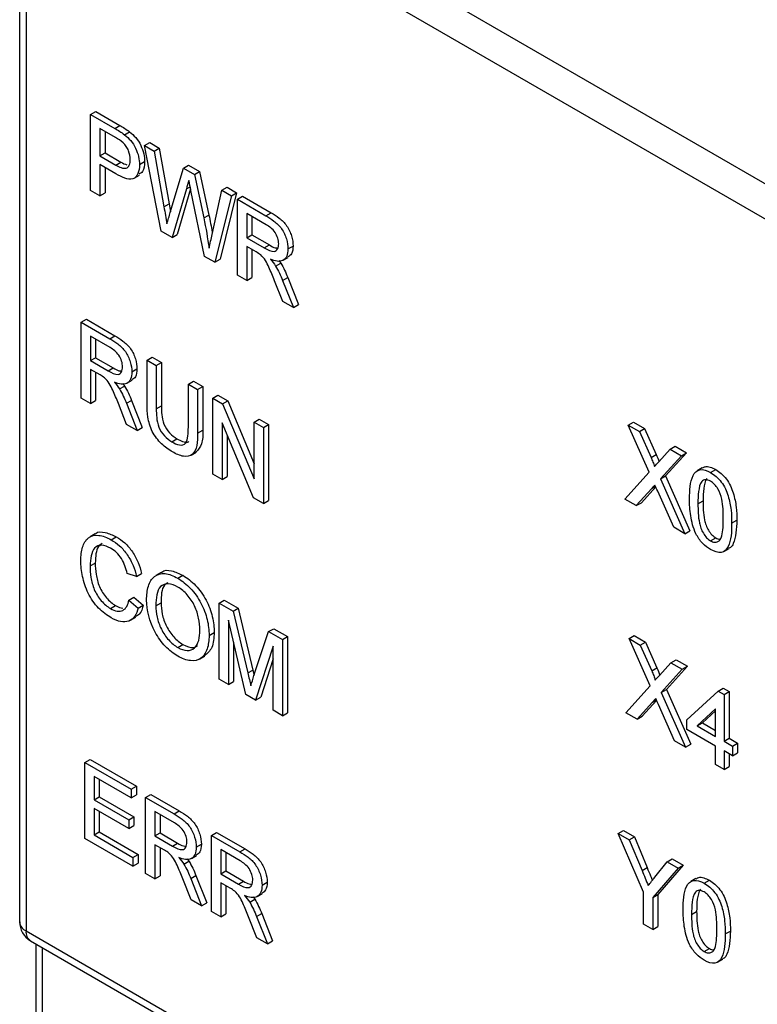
# Model space of a CAD drawing. Header units: millimetres. Extents: x 1931 to 2429, y 62 to 413.
# Tile 21 of 26: x 2325 to 2335, y 261 to 275. Entities that reach past the tile are written whole.
import ezdxf

# ---------------------------------------------------------------- set-up
doc = ezdxf.new("R2010")
doc.units = ezdxf.units.MM
doc.header["$LTSCALE"] = 2

msp = doc.modelspace()

# ---------------------------------------------------------------- linework, layer by layer
at = {"color": 7, "linetype": 'Continuous', "lineweight": 25}
for p, q in [((2324.898, 278.397), (2352.642, 262.38)), ((2324.601, 278.154), (2324.601, 262.447)), ((2352.433, 262.015), (2324.689, 278.031)), ((2324.689, 278.031), (2324.689, 262.324)), ((2325.58, 273.585), (2325.651, 273.626)), ((2325.58, 272.536), (2325.58, 273.585)), ((2325.58, 273.585), (2325.914, 273.392)), ((2325.651, 273.626), (2325.984, 273.433)), ((2325.914, 273.392), (2325.984, 273.433)), ((2325.925, 273.265), (2325.708, 273.39)), ((2325.708, 273.39), (2325.708, 273.014)), ((2325.779, 273.349), (2325.779, 273.054)), ((2326.048, 273.305), (2326.119, 273.346)), ((2326.325, 273.155), (2326.396, 273.196)), ((2326.554, 271.974), (2326.325, 273.155)), ((2326.325, 273.155), (2326.457, 273.078)), ((2326.396, 273.196), (2326.528, 273.119)), ((2326.457, 273.078), (2326.528, 273.119)), ((2326.528, 273.119), (2326.663, 272.352)), ((2325.708, 273.014), (2325.779, 273.054)), ((2325.708, 273.014), (2325.927, 272.887)), ((2325.779, 273.054), (2325.998, 272.928)), ((2326.457, 273.078), (2326.592, 272.311)), ((2325.93, 272.764), (2325.708, 272.893)), ((2325.708, 272.893), (2325.708, 272.462)), ((2325.779, 272.852), (2325.779, 272.503)), ((2325.927, 272.887), (2325.998, 272.928)), ((2326.255, 272.894), (2326.326, 272.934)), ((2326.86, 272.846), (2326.93, 272.887)), ((2326.93, 272.887), (2327.084, 272.798)), ((2326.183, 272.708), (2326.254, 272.749)), ((2326.68, 272.234), (2326.86, 272.846)), ((2326.86, 272.846), (2327.014, 272.757)), ((2327.014, 272.757), (2327.084, 272.798)), ((2327.014, 272.757), (2327.143, 272.157)), ((2327.084, 272.798), (2327.214, 272.198)), ((2327.392, 272.539), (2327.463, 272.58)), ((2327.463, 272.58), (2327.595, 272.503)), ((2325.708, 272.462), (2325.58, 272.536)), ((2325.708, 272.462), (2325.779, 272.503)), ((2326.902, 272.558), (2326.705, 271.887)), ((2326.961, 272.558), (2326.776, 271.928)), ((2327.154, 271.627), (2326.965, 272.538)), ((2327.258, 271.931), (2327.392, 272.539)), ((2327.524, 272.463), (2327.295, 271.546)), ((2327.595, 272.503), (2327.366, 271.587)), ((2327.392, 272.539), (2327.524, 272.463)), ((2327.524, 272.463), (2327.595, 272.503)), ((2327.606, 272.415), (2327.676, 272.456)), ((2327.676, 272.456), (2328.07, 272.229)), ((2326.592, 272.311), (2326.663, 272.352)), ((2326.663, 272.352), (2326.682, 272.241)), ((2327.606, 271.367), (2327.606, 272.415)), ((2327.606, 272.415), (2328, 272.188)), ((2327.143, 272.157), (2327.214, 272.198)), ((2328.004, 272.064), (2327.734, 272.221)), ((2327.734, 272.221), (2327.734, 271.885)), ((2327.804, 272.18), (2327.804, 271.925)), ((2328, 272.188), (2328.07, 272.229)), ((2326.705, 271.887), (2326.554, 271.974)), ((2326.705, 271.887), (2326.776, 271.928)), ((2327.734, 271.885), (2327.804, 271.925)), ((2327.804, 271.925), (2328.048, 271.785)), ((2327.734, 271.885), (2327.977, 271.744)), ((2327.865, 271.688), (2327.734, 271.764)), ((2327.734, 271.764), (2327.734, 271.293)), ((2327.977, 271.744), (2328.048, 271.785)), ((2328.304, 271.73), (2328.375, 271.77)), ((2327.295, 271.546), (2327.154, 271.627)), ((2327.804, 271.723), (2327.804, 271.334)), ((2327.295, 271.546), (2327.366, 271.587)), ((2328.134, 271.494), (2328.204, 271.535)), ((2328.18, 271.57), (2328.204, 271.535)), ((2328.237, 271.573), (2328.308, 271.613)), ((2327.734, 271.293), (2327.606, 271.367)), ((2327.734, 271.293), (2327.804, 271.334)), ((2328.232, 271.005), (2328.119, 271.292)), ((2328.229, 271.296), (2328.3, 271.337)), ((2328.229, 271.296), (2328.378, 270.921)), ((2328.3, 271.337), (2328.449, 270.962)), ((2328.378, 270.921), (2328.232, 271.005)), ((2328.378, 270.921), (2328.449, 270.962)), ((2325.451, 270.72), (2325.522, 270.761)), ((2325.451, 269.671), (2325.451, 270.72)), ((2325.451, 270.72), (2325.845, 270.492)), ((2325.522, 270.761), (2325.916, 270.533)), ((2325.85, 270.369), (2325.579, 270.525)), ((2325.579, 270.525), (2325.579, 270.189)), ((2325.65, 270.484), (2325.65, 270.23)), ((2325.845, 270.492), (2325.916, 270.533)), ((2325.579, 270.189), (2325.65, 270.23)), ((2325.579, 270.189), (2325.822, 270.048)), ((2325.65, 270.23), (2325.893, 270.089)), ((2326.359, 270.196), (2326.43, 270.236)), ((2326.359, 269.592), (2326.359, 270.196)), ((2326.359, 270.196), (2326.487, 270.122)), ((2326.43, 270.236), (2326.558, 270.163)), ((2326.487, 270.122), (2326.558, 270.163)), ((2326.558, 270.163), (2326.558, 269.566)), ((2325.71, 269.992), (2325.579, 270.068)), ((2325.579, 270.068), (2325.579, 269.597)), ((2325.65, 270.027), (2325.65, 269.638)), ((2325.822, 270.048), (2325.893, 270.089)), ((2326.149, 270.034), (2326.22, 270.075)), ((2326.487, 270.122), (2326.487, 269.525)), ((2326.026, 269.874), (2326.05, 269.839)), ((2326.082, 269.877), (2326.153, 269.918)), ((2326.929, 269.866), (2327, 269.907)), ((2326.929, 269.866), (2327.057, 269.792)), ((2326.929, 269.27), (2326.929, 269.866)), ((2327, 269.907), (2327.128, 269.833)), ((2325.979, 269.799), (2326.05, 269.839)), ((2327.057, 269.792), (2327.128, 269.833)), ((2327.057, 269.792), (2327.057, 269.189)), ((2327.128, 269.833), (2327.128, 269.23)), ((2325.579, 269.597), (2325.451, 269.671)), ((2325.579, 269.597), (2325.65, 269.638)), ((2326.077, 269.31), (2325.964, 269.597)), ((2326.075, 269.601), (2326.145, 269.641)), ((2326.075, 269.601), (2326.224, 269.225)), ((2326.145, 269.641), (2326.294, 269.266)), ((2327.267, 269.671), (2327.338, 269.712)), ((2327.267, 268.623), (2327.267, 269.671)), ((2327.267, 269.671), (2327.402, 269.593)), ((2327.338, 269.712), (2327.473, 269.634)), ((2327.402, 269.593), (2327.473, 269.634)), ((2327.402, 269.593), (2327.837, 268.56)), ((2327.473, 269.634), (2327.837, 268.768)), ((2326.487, 269.525), (2326.558, 269.566)), ((2327.83, 268.298), (2327.395, 269.331)), ((2327.395, 269.331), (2327.395, 268.549)), ((2327.837, 269.342), (2327.908, 269.383)), ((2327.837, 269.342), (2327.965, 269.268)), ((2327.837, 268.56), (2327.837, 269.342)), ((2327.908, 269.383), (2328.036, 269.309)), ((2333.001, 269.301), (2333.072, 269.342)), ((2333.072, 269.342), (2333.226, 269.253)), ((2326.224, 269.225), (2326.077, 269.31)), ((2326.224, 269.225), (2326.294, 269.266)), ((2327.057, 269.189), (2327.128, 269.23)), ((2327.965, 269.268), (2328.036, 269.309)), ((2327.965, 269.268), (2327.965, 268.22)), ((2328.036, 269.309), (2328.036, 268.26)), ((2333.29, 268.65), (2333.001, 269.301)), ((2333.001, 269.301), (2333.155, 269.212)), ((2333.155, 269.212), (2333.226, 269.253)), ((2333.155, 269.212), (2333.314, 268.855)), ((2333.226, 269.253), (2333.384, 268.896)), ((2326.7, 269.071), (2326.771, 269.112)), ((2327.466, 269.163), (2327.466, 268.59)), ((2326.968, 268.886), (2327.039, 268.927)), ((2333.42, 268.793), (2333.578, 268.968)), ((2333.805, 268.918), (2333.516, 268.599)), ((2333.578, 268.968), (2333.649, 269.008)), ((2333.578, 268.968), (2333.734, 268.877)), ((2333.649, 269.008), (2333.805, 268.918)), ((2333.734, 268.877), (2333.805, 268.918)), ((2333.314, 268.855), (2333.384, 268.896)), ((2333.734, 268.877), (2333.445, 268.558)), ((2332.954, 268.279), (2333.29, 268.65)), ((2334.022, 268.711), (2333.951, 268.67)), ((2334.136, 268.645), (2334.207, 268.686)), ((2327.395, 268.549), (2327.267, 268.623)), ((2327.395, 268.549), (2327.466, 268.59)), ((2333.445, 268.558), (2333.516, 268.599)), ((2333.445, 268.558), (2333.781, 267.802)), ((2333.516, 268.599), (2333.852, 267.843)), ((2333.326, 268.426), (2333.111, 268.189)), ((2333.379, 268.448), (2333.181, 268.23)), ((2333.627, 267.891), (2333.406, 268.389)), ((2327.965, 268.22), (2327.83, 268.298)), ((2327.965, 268.22), (2328.036, 268.26)), ((2333.111, 268.189), (2332.954, 268.279)), ((2333.111, 268.189), (2333.181, 268.23)), ((2333.962, 268.215), (2334.033, 268.256)), ((2334.427, 267.946), (2334.498, 267.987)), ((2333.781, 267.802), (2333.627, 267.891)), ((2333.781, 267.802), (2333.852, 267.843)), ((2325.643, 267.8), (2325.572, 267.759)), ((2325.863, 267.719), (2325.934, 267.76)), ((2334.136, 267.704), (2334.207, 267.745)), ((2334.321, 267.557), (2334.391, 267.598)), ((2325.573, 267.357), (2325.644, 267.398)), ((2326.213, 267.212), (2326.085, 267.254)), ((2326.213, 267.212), (2326.284, 267.253)), ((2326.553, 267.266), (2326.482, 267.225)), ((2326.784, 267.187), (2326.855, 267.228)), ((2326.109, 266.885), (2326.179, 266.926)), ((2326.109, 266.885), (2326.237, 266.777)), ((2326.179, 266.926), (2326.307, 266.818)), ((2327.354, 266.845), (2327.425, 266.886)), ((2327.425, 266.886), (2327.618, 266.774)), ((2325.854, 266.77), (2325.925, 266.811)), ((2326.237, 266.777), (2326.307, 266.818)), ((2326.481, 266.809), (2326.552, 266.85)), ((2327.354, 265.796), (2327.354, 266.845)), ((2327.354, 266.845), (2327.547, 266.734)), ((2327.547, 266.734), (2327.618, 266.774)), ((2327.618, 266.774), (2327.821, 265.921)), ((2326.132, 266.608), (2326.203, 266.649)), ((2327.723, 265.583), (2327.482, 266.61)), ((2327.482, 266.61), (2327.482, 265.722)), ((2327.547, 266.734), (2327.75, 265.881)), ((2328.036, 266.451), (2328.107, 266.492)), ((2328.107, 266.492), (2328.298, 266.382)), ((2327.215, 266.399), (2327.285, 266.44)), ((2327.835, 265.844), (2328.036, 266.451)), ((2328.036, 266.451), (2328.227, 266.341)), ((2328.227, 266.341), (2328.298, 266.382)), ((2328.227, 266.341), (2328.227, 265.292)), ((2328.298, 266.382), (2328.298, 265.333)), ((2333.012, 266.355), (2333.082, 266.396)), ((2333.301, 265.704), (2333.012, 266.355)), ((2333.012, 266.355), (2333.166, 266.266)), ((2333.082, 266.396), (2333.237, 266.307)), ((2326.783, 266.233), (2326.854, 266.274)), ((2327.553, 266.308), (2327.553, 265.763)), ((2328.099, 266.253), (2327.857, 265.506)), ((2328.099, 265.366), (2328.099, 266.253)), ((2333.166, 266.266), (2333.237, 266.307)), ((2333.166, 266.266), (2333.324, 265.909)), ((2333.237, 266.307), (2333.395, 265.95)), ((2327.084, 266.072), (2327.155, 266.113)), ((2328.099, 266.076), (2327.928, 265.547)), ((2333.589, 266.022), (2333.659, 266.063)), ((2333.659, 266.063), (2333.816, 265.973)), ((2327.75, 265.881), (2327.821, 265.921)), ((2327.821, 265.921), (2327.837, 265.85)), ((2333.324, 265.909), (2333.395, 265.95)), ((2333.431, 265.847), (2333.589, 266.022)), ((2333.745, 265.932), (2333.456, 265.612)), ((2333.816, 265.973), (2333.527, 265.653)), ((2333.589, 266.022), (2333.745, 265.932)), ((2333.745, 265.932), (2333.816, 265.973)), ((2327.482, 265.722), (2327.354, 265.796)), ((2327.482, 265.722), (2327.553, 265.763)), ((2332.965, 265.333), (2333.301, 265.704)), ((2333.456, 265.612), (2333.527, 265.653)), ((2333.527, 265.653), (2333.862, 264.897)), ((2334.24, 265.632), (2334.311, 265.673)), ((2334.311, 265.673), (2334.392, 265.626)), ((2327.857, 265.506), (2327.723, 265.583)), ((2327.857, 265.506), (2327.928, 265.547)), ((2333.456, 265.612), (2333.792, 264.856)), ((2333.809, 265.236), (2334.24, 265.632)), ((2334.24, 265.632), (2334.322, 265.585)), ((2334.322, 265.585), (2334.392, 265.626)), ((2334.322, 265.585), (2334.322, 264.94)), ((2334.392, 265.626), (2334.392, 264.981)), ((2333.336, 265.48), (2333.121, 265.243)), ((2333.39, 265.502), (2333.192, 265.284)), ((2333.637, 264.945), (2333.416, 265.444)), ((2334.205, 265.385), (2333.953, 265.153)), ((2334.205, 265.007), (2334.205, 265.385)), ((2328.227, 265.292), (2328.099, 265.366)), ((2328.227, 265.292), (2328.298, 265.333)), ((2333.121, 265.243), (2332.965, 265.333)), ((2333.121, 265.243), (2333.192, 265.284)), ((2334.205, 265.361), (2334.024, 265.194)), ((2333.809, 265.101), (2333.809, 265.236)), ((2333.953, 265.153), (2334.024, 265.194)), ((2333.953, 265.153), (2334.205, 265.007)), ((2334.024, 265.194), (2334.205, 265.089)), ((2334.205, 264.873), (2333.809, 265.101)), ((2334.322, 264.94), (2334.392, 264.981)), ((2334.392, 264.981), (2334.509, 264.914)), ((2333.792, 264.856), (2333.637, 264.945)), ((2333.792, 264.856), (2333.862, 264.897)), ((2334.205, 264.617), (2334.205, 264.873)), ((2334.322, 264.94), (2334.438, 264.873)), ((2334.438, 264.873), (2334.509, 264.914)), ((2334.438, 264.873), (2334.438, 264.738)), ((2334.509, 264.914), (2334.509, 264.779)), ((2334.438, 264.738), (2334.322, 264.806)), ((2334.322, 264.806), (2334.322, 264.55)), ((2334.392, 264.765), (2334.392, 264.591)), ((2334.438, 264.738), (2334.509, 264.779)), ((2325.501, 264.648), (2325.572, 264.689)), ((2325.501, 263.6), (2325.501, 264.648)), ((2325.501, 264.648), (2326.142, 264.279)), ((2325.572, 264.689), (2326.212, 264.32)), ((2334.322, 264.55), (2334.205, 264.617)), ((2334.322, 264.55), (2334.392, 264.591)), ((2326.142, 264.158), (2325.629, 264.453)), ((2325.629, 264.453), (2325.629, 264.131)), ((2325.7, 264.413), (2325.7, 264.172)), ((2326.142, 264.279), (2326.212, 264.32)), ((2326.212, 264.32), (2326.212, 264.199)), ((2325.629, 264.131), (2325.7, 264.172)), ((2325.7, 264.172), (2326.177, 263.896)), ((2326.142, 264.279), (2326.142, 264.158)), ((2326.142, 264.158), (2326.212, 264.199)), ((2326.339, 264.164), (2326.41, 264.205)), ((2326.339, 263.116), (2326.339, 264.164)), ((2326.339, 264.164), (2326.733, 263.937)), ((2326.41, 264.205), (2326.804, 263.978)), ((2325.629, 264.131), (2326.107, 263.855)), ((2326.107, 263.734), (2325.629, 264.01)), ((2325.629, 264.01), (2325.629, 263.647)), ((2325.7, 263.969), (2325.7, 263.688)), ((2326.107, 263.855), (2326.177, 263.896)), ((2326.177, 263.896), (2326.177, 263.775)), ((2326.738, 263.813), (2326.467, 263.97)), ((2326.467, 263.97), (2326.467, 263.633)), ((2326.538, 263.929), (2326.538, 263.674)), ((2326.733, 263.937), (2326.804, 263.978)), ((2326.107, 263.855), (2326.107, 263.734)), ((2326.107, 263.734), (2326.177, 263.775)), ((2325.629, 263.647), (2325.7, 263.688)), ((2325.629, 263.647), (2326.165, 263.338)), ((2325.7, 263.688), (2326.236, 263.379)), ((2326.467, 263.633), (2326.538, 263.674)), ((2326.467, 263.633), (2326.711, 263.493)), ((2326.538, 263.674), (2326.781, 263.534)), ((2327.247, 263.64), (2327.318, 263.681)), ((2327.247, 262.592), (2327.247, 263.64)), ((2327.247, 263.64), (2327.641, 263.413)), ((2327.318, 263.681), (2327.712, 263.454)), ((2332.862, 263.665), (2332.933, 263.706)), ((2333.211, 262.859), (2332.862, 263.665)), ((2332.862, 263.665), (2333.014, 263.578)), ((2332.933, 263.706), (2333.084, 263.619)), ((2333.014, 263.578), (2333.084, 263.619)), ((2333.084, 263.619), (2333.26, 263.196)), ((2326.165, 263.217), (2325.501, 263.6)), ((2326.599, 263.437), (2326.467, 263.512)), ((2326.467, 263.512), (2326.467, 263.042)), ((2326.711, 263.493), (2326.781, 263.534)), ((2327.038, 263.479), (2327.109, 263.519)), ((2333.014, 263.578), (2333.19, 263.156)), ((2326.165, 263.338), (2326.236, 263.379)), ((2326.236, 263.379), (2326.236, 263.258)), ((2326.538, 263.472), (2326.538, 263.083)), ((2326.971, 263.322), (2327.041, 263.362)), ((2327.646, 263.289), (2327.376, 263.445)), ((2327.376, 263.445), (2327.376, 263.109)), ((2327.446, 263.405), (2327.446, 263.15)), ((2327.641, 263.413), (2327.712, 263.454)), ((2326.165, 263.338), (2326.165, 263.217)), ((2326.165, 263.217), (2326.236, 263.258)), ((2326.868, 263.243), (2326.938, 263.284)), ((2326.914, 263.319), (2326.938, 263.284)), ((2333.368, 263.065), (2333.537, 263.276)), ((2333.759, 263.229), (2333.41, 262.826)), ((2333.537, 263.276), (2333.608, 263.316)), ((2333.537, 263.276), (2333.689, 263.188)), ((2333.608, 263.316), (2333.759, 263.229)), ((2333.689, 263.188), (2333.759, 263.229)), ((2326.467, 263.042), (2326.339, 263.116)), ((2326.467, 263.042), (2326.538, 263.083)), ((2326.963, 263.045), (2327.034, 263.086)), ((2327.034, 263.086), (2327.183, 262.711)), ((2327.376, 263.109), (2327.446, 263.15)), ((2327.376, 263.109), (2327.619, 262.969)), ((2327.446, 263.15), (2327.689, 263.01)), ((2333.19, 263.156), (2333.26, 263.196)), ((2333.689, 263.188), (2333.339, 262.785)), ((2326.966, 262.754), (2326.852, 263.041)), ((2326.963, 263.045), (2327.112, 262.67)), ((2327.507, 262.913), (2327.376, 262.988)), ((2327.376, 262.988), (2327.376, 262.518)), ((2327.446, 262.947), (2327.446, 262.559)), ((2327.619, 262.969), (2327.689, 263.01)), ((2327.946, 262.954), (2328.017, 262.995)), ((2333.934, 263.046), (2333.863, 263.006)), ((2334.048, 262.98), (2334.119, 263.021)), ((2327.879, 262.797), (2327.949, 262.838)), ((2333.211, 262.415), (2333.211, 262.859)), ((2333.339, 262.785), (2333.41, 262.826)), ((2333.41, 262.826), (2333.41, 262.382)), ((2327.112, 262.67), (2326.966, 262.754)), ((2327.112, 262.67), (2327.183, 262.711)), ((2327.776, 262.719), (2327.846, 262.76)), ((2327.822, 262.795), (2327.846, 262.76)), ((2333.339, 262.785), (2333.339, 262.341)), ((2327.376, 262.518), (2327.247, 262.592)), ((2327.376, 262.518), (2327.446, 262.559)), ((2327.871, 262.521), (2327.942, 262.562)), ((2327.942, 262.562), (2328.091, 262.186)), ((2333.874, 262.55), (2333.944, 262.591)), ((2327.874, 262.23), (2327.76, 262.517)), ((2327.871, 262.521), (2328.02, 262.146)), ((2333.339, 262.341), (2333.211, 262.415)), ((2324.689, 262.324), (2352.433, 246.308)), ((2333.339, 262.341), (2333.41, 262.382)), ((2334.339, 262.281), (2334.41, 262.322)), ((2324.751, 262.187), (2352.495, 246.171)), ((2324.826, 262.144), (2324.826, 201.367)), ((2328.02, 262.146), (2327.874, 262.23)), ((2328.02, 262.146), (2328.091, 262.186)), ((2334.048, 262.039), (2334.119, 262.08)), ((2334.232, 261.892), (2334.303, 261.933))]:
    msp.add_line(p, q, dxfattribs=at)
at = {"color": 8, "linetype": 'Continuous', "lineweight": 25}
for p, q in [((2326.902, 272.558), (2326.954, 272.588)), ((2333.326, 268.426), (2333.376, 268.455)), ((2333.336, 265.48), (2333.387, 265.509)), ((2324.914, 262.093), (2324.914, 201.245))]:
    msp.add_line(p, q, dxfattribs=at)
at = {"color": 7, "linetype": 'Continuous', "lineweight": 25}
msp.add_arc((2324.901, 262.447), 0.3, 180, 240.0027, dxfattribs=at)
at = {"color": 8, "linetype": 'Continuous', "lineweight": 25}
for centre, start, end in [((2324.745, 262.457), 184.1293, 247.1908), ((2324.832, 262.306), 172.814, 235.8738)]:
    msp.add_arc(centre, 0.144, start, end, dxfattribs=at)
at = {"color": 7, "linetype": 'Continuous', "lineweight": 25}
for points in [[(2325.914, 273.392), (2325.959, 273.366), (2326.004, 273.339), (2326.048, 273.305)], [(2325.984, 273.433), (2326.029, 273.407), (2326.074, 273.38), (2326.119, 273.346)], [(2326.029, 273.195), (2325.995, 273.224), (2325.96, 273.244), (2325.925, 273.265)], [(2325.998, 272.928), (2326.026, 272.912), (2326.054, 272.898), (2326.081, 272.89)], [(2326.936, 272.675), (2326.925, 272.636), (2326.913, 272.597), (2326.902, 272.558)], [(2326.965, 272.538), (2326.955, 272.584), (2326.947, 272.629), (2326.936, 272.675)], [(2326.592, 272.311), (2326.606, 272.232), (2326.62, 272.153), (2326.633, 272.075)], [(2326.633, 272.075), (2326.649, 272.128), (2326.664, 272.181), (2326.68, 272.234)], [(2327.143, 272.157), (2327.171, 272.016), (2327.195, 271.877), (2327.216, 271.739)], [(2327.216, 271.739), (2327.23, 271.803), (2327.244, 271.867), (2327.258, 271.931)], [(2327.928, 271.647), (2327.907, 271.663), (2327.886, 271.676), (2327.865, 271.688)], [(2328.063, 271.587), (2328.088, 271.558), (2328.113, 271.528), (2328.134, 271.494)], [(2325.773, 269.951), (2325.752, 269.967), (2325.731, 269.98), (2325.71, 269.992)], [(2325.909, 269.891), (2325.933, 269.862), (2325.958, 269.832), (2325.979, 269.799)], [(2333.361, 268.728), (2333.381, 268.749), (2333.4, 268.771), (2333.42, 268.793)], [(2333.384, 268.896), (2333.399, 268.862), (2333.414, 268.829), (2333.425, 268.796)], [(2333.368, 268.473), (2333.354, 268.457), (2333.34, 268.441), (2333.326, 268.426)], [(2333.406, 268.389), (2333.393, 268.417), (2333.381, 268.445), (2333.368, 268.473)], [(2325.925, 266.811), (2325.96, 266.791), (2325.995, 266.777), (2326.027, 266.774)], [(2333.395, 265.95), (2333.41, 265.917), (2333.424, 265.884), (2333.436, 265.85)], [(2327.75, 265.881), (2327.764, 265.821), (2327.778, 265.762), (2327.791, 265.703)], [(2327.791, 265.703), (2327.805, 265.751), (2327.82, 265.797), (2327.835, 265.844)], [(2333.371, 265.782), (2333.391, 265.804), (2333.411, 265.826), (2333.431, 265.847)], [(2333.379, 265.527), (2333.365, 265.512), (2333.35, 265.496), (2333.336, 265.48)], [(2333.416, 265.444), (2333.404, 265.471), (2333.391, 265.499), (2333.379, 265.527)], [(2326.662, 263.396), (2326.641, 263.412), (2326.62, 263.425), (2326.599, 263.437)], [(2326.797, 263.336), (2326.822, 263.307), (2326.846, 263.277), (2326.868, 263.243)], [(2333.19, 263.156), (2333.218, 263.087), (2333.247, 263.019), (2333.275, 262.95)], [(2333.275, 262.95), (2333.306, 262.988), (2333.337, 263.026), (2333.368, 263.065)], [(2327.57, 262.871), (2327.549, 262.888), (2327.528, 262.9), (2327.507, 262.913)], [(2327.705, 262.811), (2327.73, 262.783), (2327.754, 262.752), (2327.776, 262.719)]]:
    msp.add_open_spline(points, degree=3, dxfattribs=at)
for points, knots in [([(2326.048, 273.305), (2326.078, 273.281), (2326.107, 273.255), (2326.16, 273.193), (2326.183, 273.156), (2326.219, 273.081), (2326.233, 273.041), (2326.251, 272.965), (2326.254, 272.929), (2326.255, 272.894)], [0, 0, 0, 0, 0.25, 0.25, 0.5, 0.5, 0.75, 0.75, 1, 1, 1, 1]), ([(2326.119, 273.346), (2326.148, 273.322), (2326.177, 273.296), (2326.23, 273.234), (2326.254, 273.197), (2326.29, 273.121), (2326.304, 273.082), (2326.322, 273.006), (2326.325, 272.969), (2326.326, 272.934)], [0, 0, 0, 0, 0.25, 0.25, 0.5, 0.5, 0.75, 0.75, 1, 1, 1, 1]), ([(2326.127, 272.963), (2326.126, 273.001), (2326.12, 273.043), (2326.095, 273.105), (2326.085, 273.126), (2326.06, 273.164), (2326.045, 273.18), (2326.029, 273.195)], [0, 0, 0, 0, 0.5, 0.5, 0.75, 0.75, 1, 1, 1, 1]), ([(2325.927, 272.887), (2325.952, 272.873), (2325.977, 272.86), (2326.026, 272.843), (2326.05, 272.839), (2326.09, 272.849), (2326.105, 272.865), (2326.124, 272.908), (2326.127, 272.935), (2326.127, 272.963)], [0, 0, 0, 0, 0.25, 0.25, 0.5, 0.5, 0.75, 0.75, 1, 1, 1, 1]), ([(2326.255, 272.894), (2326.254, 272.847), (2326.248, 272.804), (2326.217, 272.735), (2326.194, 272.708), (2326.13, 272.687), (2326.091, 272.694), (2326.012, 272.72), (2325.971, 272.742), (2325.93, 272.764)], [0, 0, 0, 0, 0.25, 0.25, 0.5, 0.5, 0.75, 0.75, 1, 1, 1, 1]), ([(2326.326, 272.934), (2326.323, 272.882), (2326.318, 272.798), (2326.265, 272.771), (2326.246, 272.761)], [0, 0, 0, 0, 0.63487, 1, 1, 1, 1]), ([(2327.214, 272.198), (2327.23, 272.119), (2327.246, 272.034), (2327.259, 271.95), (2327.26, 271.943)], [0, 0, 0, 0, 0.922634, 1, 1, 1, 1]), ([(2328, 272.188), (2328.037, 272.166), (2328.074, 272.143), (2328.148, 272.086), (2328.185, 272.052), (2328.245, 271.966), (2328.267, 271.916), (2328.297, 271.82), (2328.303, 271.773), (2328.304, 271.73)], [0, 0, 0, 0, 0.25, 0.25, 0.5, 0.5, 0.75, 0.75, 1, 1, 1, 1]), ([(2328.07, 272.229), (2328.108, 272.207), (2328.145, 272.184), (2328.219, 272.127), (2328.256, 272.093), (2328.315, 272.007), (2328.337, 271.957), (2328.368, 271.861), (2328.374, 271.814), (2328.375, 271.77)], [0, 0, 0, 0, 0.25, 0.25, 0.5, 0.5, 0.75, 0.75, 1, 1, 1, 1]), ([(2328.176, 271.8), (2328.175, 271.825), (2328.172, 271.851), (2328.155, 271.906), (2328.142, 271.934), (2328.091, 272.007), (2328.047, 272.039), (2328.004, 272.064)], [0, 0, 0, 0, 0.25, 0.25, 0.5, 0.5, 1, 1, 1, 1]), ([(2327.977, 271.744), (2328.024, 271.718), (2328.074, 271.69), (2328.135, 271.698), (2328.15, 271.711), (2328.171, 271.749), (2328.175, 271.773), (2328.176, 271.8)], [0, 0, 0, 0, 0.5, 0.5, 0.75, 0.75, 1, 1, 1, 1]), ([(2328.048, 271.785), (2328.075, 271.768), (2328.116, 271.743), (2328.152, 271.743), (2328.165, 271.743)], [0, 0, 0, 0, 0.6555782, 1, 1, 1, 1]), ([(2328.375, 271.77), (2328.372, 271.73), (2328.367, 271.659), (2328.323, 271.631), (2328.304, 271.619)], [0, 0, 0, 0, 0.566978, 1, 1, 1, 1]), ([(2328.119, 271.292), (2328.093, 271.355), (2328.068, 271.418), (2328.026, 271.511), (2328.011, 271.542), (2327.974, 271.6), (2327.951, 271.625), (2327.928, 271.647)], [0, 0, 0, 0, 0.5, 0.5, 0.75, 0.75, 1, 1, 1, 1]), ([(2328.304, 271.73), (2328.303, 271.693), (2328.299, 271.659), (2328.276, 271.605), (2328.258, 271.584), (2328.212, 271.559), (2328.184, 271.557), (2328.126, 271.564), (2328.094, 271.575), (2328.063, 271.587)], [0, 0, 0, 0, 0.25, 0.25, 0.5, 0.5, 0.75, 0.75, 1, 1, 1, 1]), ([(2328.134, 271.494), (2328.152, 271.462), (2328.17, 271.43), (2328.202, 271.363), (2328.216, 271.33), (2328.229, 271.296)], [0, 0, 0, 0, 0.5, 0.5, 1, 1, 1, 1]), ([(2328.204, 271.535), (2328.223, 271.503), (2328.241, 271.471), (2328.273, 271.404), (2328.287, 271.371), (2328.3, 271.337)], [0, 0, 0, 0, 0.5, 0.5, 1, 1, 1, 1]), ([(2325.845, 270.492), (2325.882, 270.47), (2325.92, 270.448), (2325.993, 270.391), (2326.03, 270.357), (2326.09, 270.27), (2326.112, 270.221), (2326.142, 270.124), (2326.148, 270.078), (2326.149, 270.034)], [0, 0, 0, 0, 0.25, 0.25, 0.5, 0.5, 0.75, 0.75, 1, 1, 1, 1]), ([(2325.916, 270.533), (2325.953, 270.511), (2325.99, 270.488), (2326.064, 270.431), (2326.101, 270.397), (2326.161, 270.311), (2326.183, 270.262), (2326.213, 270.165), (2326.219, 270.119), (2326.22, 270.075)], [0, 0, 0, 0, 0.25, 0.25, 0.5, 0.5, 0.75, 0.75, 1, 1, 1, 1]), ([(2326.021, 270.105), (2326.021, 270.129), (2326.017, 270.156), (2326, 270.21), (2325.987, 270.238), (2325.937, 270.312), (2325.892, 270.344), (2325.85, 270.369)], [0, 0, 0, 0, 0.25, 0.25, 0.5, 0.5, 1, 1, 1, 1]), ([(2325.822, 270.048), (2325.869, 270.022), (2325.919, 269.995), (2325.98, 270.003), (2325.996, 270.016), (2326.016, 270.053), (2326.021, 270.078), (2326.021, 270.105)], [0, 0, 0, 0, 0.5, 0.5, 0.75, 0.75, 1, 1, 1, 1]), ([(2325.893, 270.089), (2325.92, 270.073), (2325.961, 270.047), (2325.998, 270.047), (2326.01, 270.047)], [0, 0, 0, 0, 0.655578, 1, 1, 1, 1]), ([(2326.149, 270.034), (2326.149, 269.998), (2326.144, 269.963), (2326.121, 269.909), (2326.103, 269.888), (2326.058, 269.864), (2326.03, 269.861), (2325.971, 269.868), (2325.94, 269.879), (2325.909, 269.891)], [0, 0, 0, 0, 0.25, 0.25, 0.5, 0.5, 0.75, 0.75, 1, 1, 1, 1]), ([(2326.22, 270.075), (2326.217, 270.034), (2326.212, 269.963), (2326.168, 269.935), (2326.149, 269.923)], [0, 0, 0, 0, 0.566978, 1, 1, 1, 1]), ([(2325.964, 269.597), (2325.939, 269.659), (2325.914, 269.722), (2325.871, 269.815), (2325.856, 269.846), (2325.819, 269.904), (2325.796, 269.929), (2325.773, 269.951)], [0, 0, 0, 0, 0.5, 0.5, 0.75, 0.75, 1, 1, 1, 1]), ([(2325.979, 269.799), (2325.998, 269.767), (2326.016, 269.734), (2326.047, 269.668), (2326.061, 269.634), (2326.075, 269.601)], [0, 0, 0, 0, 0.5, 0.5, 1, 1, 1, 1]), ([(2326.05, 269.839), (2326.068, 269.807), (2326.086, 269.775), (2326.118, 269.709), (2326.132, 269.675), (2326.145, 269.641)], [0, 0, 0, 0, 0.5, 0.5, 1, 1, 1, 1]), ([(2326.71, 268.931), (2326.659, 268.961), (2326.607, 268.996), (2326.51, 269.09), (2326.465, 269.148), (2326.399, 269.277), (2326.381, 269.345), (2326.362, 269.472), (2326.359, 269.533), (2326.359, 269.592)], [0, 0, 0, 0, 0.25, 0.25, 0.5, 0.5, 0.75, 0.75, 1, 1, 1, 1]), ([(2326.487, 269.525), (2326.487, 269.485), (2326.488, 269.445), (2326.496, 269.361), (2326.504, 269.317), (2326.54, 269.228), (2326.568, 269.185), (2326.631, 269.117), (2326.666, 269.092), (2326.7, 269.071)], [0, 0, 0, 0, 0.25, 0.25, 0.5, 0.5, 0.75, 0.75, 1, 1, 1, 1]), ([(2326.558, 269.566), (2326.558, 269.526), (2326.559, 269.486), (2326.567, 269.402), (2326.575, 269.358), (2326.611, 269.269), (2326.638, 269.226), (2326.702, 269.158), (2326.737, 269.133), (2326.771, 269.112)], [0, 0, 0, 0, 0.25, 0.25, 0.5, 0.5, 0.75, 0.75, 1, 1, 1, 1]), ([(2326.7, 269.071), (2326.736, 269.051), (2326.772, 269.033), (2326.84, 269.02), (2326.872, 269.027), (2326.909, 269.076), (2326.917, 269.112), (2326.928, 269.188), (2326.929, 269.229), (2326.929, 269.27)], [0, 0, 0, 0, 0.25, 0.25, 0.5, 0.5, 0.75, 0.75, 1, 1, 1, 1]), ([(2327.057, 269.189), (2327.057, 269.131), (2327.055, 269.073), (2327.035, 268.969), (2327.017, 268.923), (2326.952, 268.871), (2326.908, 268.862), (2326.812, 268.878), (2326.761, 268.902), (2326.71, 268.931)], [0, 0, 0, 0, 0.25, 0.25, 0.5, 0.5, 0.75, 0.75, 1, 1, 1, 1]), ([(2327.128, 269.23), (2327.129, 269.162), (2327.129, 269.033), (2327.066, 268.964), (2327.036, 268.931)], [0, 0, 0, 0, 0.522417, 1, 1, 1, 1]), ([(2326.771, 269.112), (2326.797, 269.099), (2326.849, 269.072), (2326.912, 269.054), (2326.931, 269.073), (2326.934, 269.076)], [0, 0, 0, 0, 0.457223, 0.912207, 1, 1, 1, 1]), ([(2333.314, 268.855), (2333.323, 268.834), (2333.332, 268.812), (2333.345, 268.78), (2333.349, 268.77), (2333.357, 268.748), (2333.361, 268.737), (2333.361, 268.728)], [0, 0, 0, 0, 0.5, 0.5, 0.75, 0.75, 1, 1, 1, 1]), ([(2333.845, 268.282), (2333.846, 268.341), (2333.848, 268.399), (2333.862, 268.509), (2333.873, 268.561), (2333.915, 268.645), (2333.946, 268.677), (2334.033, 268.692), (2334.085, 268.674), (2334.136, 268.645)], [0, 0, 0, 0, 0.25, 0.25, 0.5, 0.5, 0.75, 0.75, 1, 1, 1, 1]), ([(2334.024, 268.708), (2334.036, 268.715), (2334.065, 268.733), (2334.13, 268.725), (2334.182, 268.699), (2334.207, 268.686)], [0, 0, 0, 0, 0.243005, 0.621132, 1, 1, 1, 1]), ([(2334.136, 268.645), (2334.162, 268.63), (2334.188, 268.612), (2334.238, 268.569), (2334.262, 268.543), (2334.305, 268.487), (2334.325, 268.455), (2334.356, 268.39), (2334.367, 268.356), (2334.398, 268.257), (2334.412, 268.191), (2334.426, 268.066), (2334.427, 268.005), (2334.427, 267.946)], [0, 0, 0, 0, 0.125, 0.125, 0.25, 0.25, 0.375, 0.375, 0.5, 0.5, 0.75, 0.75, 1, 1, 1, 1]), ([(2334.207, 268.686), (2334.233, 268.67), (2334.259, 268.653), (2334.308, 268.61), (2334.332, 268.584), (2334.376, 268.527), (2334.395, 268.496), (2334.426, 268.431), (2334.438, 268.397), (2334.469, 268.298), (2334.482, 268.232), (2334.496, 268.107), (2334.498, 268.046), (2334.498, 267.987)], [0, 0, 0, 0, 0.125, 0.125, 0.25, 0.25, 0.375, 0.375, 0.5, 0.5, 0.75, 0.75, 1, 1, 1, 1]), ([(2334.014, 268.523), (2333.989, 268.488), (2333.977, 268.437), (2333.964, 268.33), (2333.962, 268.273), (2333.962, 268.215)], [0, 0, 0, 0, 0.5, 0.5, 1, 1, 1, 1]), ([(2334.135, 268.525), (2334.112, 268.538), (2334.088, 268.546), (2334.046, 268.545), (2334.029, 268.536), (2334.014, 268.523)], [0, 0, 0, 0, 0.5, 0.5, 1, 1, 1, 1]), ([(2334.085, 268.564), (2334.059, 268.529), (2334.048, 268.478), (2334.035, 268.371), (2334.033, 268.314), (2334.033, 268.256)], [0, 0, 0, 0, 0.5, 0.5, 1, 1, 1, 1]), ([(2334.311, 268.013), (2334.311, 268.099), (2334.309, 268.187), (2334.28, 268.327), (2334.263, 268.376), (2334.222, 268.444), (2334.207, 268.465), (2334.172, 268.5), (2334.154, 268.514), (2334.135, 268.525)], [0, 0, 0, 0, 0.5, 0.5, 0.75, 0.75, 0.875, 0.875, 1, 1, 1, 1]), ([(2333.934, 267.801), (2333.915, 267.843), (2333.9, 267.885), (2333.876, 267.968), (2333.868, 268.009), (2333.849, 268.13), (2333.846, 268.207), (2333.845, 268.282)], [0, 0, 0, 0, 0.25, 0.25, 0.5, 0.5, 1, 1, 1, 1]), ([(2334.033, 268.256), (2334.033, 268.17), (2334.034, 268.083), (2334.058, 267.967), (2334.064, 267.943), (2334.082, 267.895), (2334.094, 267.872), (2334.121, 267.827), (2334.136, 267.806), (2334.17, 267.77), (2334.189, 267.757), (2334.207, 267.745)], [0, 0, 0, 0, 0.5, 0.5, 0.625, 0.625, 0.75, 0.75, 0.875, 0.875, 1, 1, 1, 1]), ([(2333.962, 268.215), (2333.962, 268.13), (2333.963, 268.043), (2333.988, 267.926), (2333.993, 267.902), (2334.011, 267.855), (2334.023, 267.831), (2334.05, 267.786), (2334.065, 267.765), (2334.099, 267.729), (2334.118, 267.716), (2334.136, 267.704)], [0, 0, 0, 0, 0.5, 0.5, 0.625, 0.625, 0.75, 0.75, 0.875, 0.875, 1, 1, 1, 1]), ([(2334.136, 267.704), (2334.155, 267.694), (2334.173, 267.687), (2334.207, 267.683), (2334.223, 267.687), (2334.25, 267.7), (2334.262, 267.71), (2334.279, 267.737), (2334.285, 267.754), (2334.309, 267.843), (2334.311, 267.929), (2334.311, 268.013)], [0, 0, 0, 0, 0.125, 0.125, 0.25, 0.25, 0.375, 0.375, 0.5, 0.5, 1, 1, 1, 1]), ([(2334.498, 267.987), (2334.493, 267.87), (2334.487, 267.724), (2334.423, 267.616), (2334.397, 267.605), (2334.389, 267.602)], [0, 0, 0, 0, 0.743804, 0.93061, 1, 1, 1, 1]), ([(2325.645, 267.796), (2325.647, 267.799), (2325.676, 267.836), (2325.784, 267.826), (2325.884, 267.782), (2325.934, 267.76)], [0, 0, 0, 0, 0.035794, 0.517526, 1, 1, 1, 1]), ([(2334.427, 267.946), (2334.427, 267.828), (2334.42, 267.71), (2334.358, 267.583), (2334.326, 267.551), (2334.24, 267.536), (2334.188, 267.555), (2334.136, 267.583)], [0, 0, 0, 0, 0.5, 0.5, 0.75, 0.75, 1, 1, 1, 1]), ([(2325.445, 267.43), (2325.446, 267.497), (2325.452, 267.561), (2325.486, 267.671), (2325.513, 267.716), (2325.589, 267.774), (2325.639, 267.785), (2325.747, 267.774), (2325.805, 267.751), (2325.863, 267.719)], [0, 0, 0, 0, 0.25, 0.25, 0.5, 0.5, 0.75, 0.75, 1, 1, 1, 1]), ([(2325.863, 267.719), (2325.903, 267.695), (2325.943, 267.668), (2326.019, 267.598), (2326.055, 267.557), (2326.118, 267.465), (2326.145, 267.415), (2326.187, 267.314), (2326.202, 267.262), (2326.213, 267.212)], [0, 0, 0, 0, 0.25, 0.25, 0.5, 0.5, 0.75, 0.75, 1, 1, 1, 1]), ([(2325.934, 267.76), (2325.974, 267.736), (2326.013, 267.709), (2326.089, 267.639), (2326.125, 267.598), (2326.188, 267.506), (2326.216, 267.456), (2326.258, 267.355), (2326.273, 267.303), (2326.284, 267.253)], [0, 0, 0, 0, 0.25, 0.25, 0.5, 0.5, 0.75, 0.75, 1, 1, 1, 1]), ([(2334.136, 267.583), (2334.098, 267.607), (2334.06, 267.634), (2333.989, 267.708), (2333.959, 267.754), (2333.934, 267.801)], [0, 0, 0, 0, 0.5, 0.5, 1, 1, 1, 1]), ([(2334.207, 267.745), (2334.226, 267.735), (2334.25, 267.723), (2334.269, 267.727), (2334.272, 267.728)], [0, 0, 0, 0, 0.803889, 1, 1, 1, 1]), ([(2325.857, 267.601), (2325.814, 267.625), (2325.771, 267.643), (2325.694, 267.646), (2325.66, 267.631), (2325.612, 267.578), (2325.597, 267.538), (2325.578, 267.453), (2325.574, 267.406), (2325.573, 267.357)], [0, 0, 0, 0, 0.25, 0.25, 0.5, 0.5, 0.75, 0.75, 1, 1, 1, 1]), ([(2325.738, 267.665), (2325.721, 267.653), (2325.653, 267.605), (2325.648, 267.486), (2325.644, 267.398)], [0, 0, 0, 0, 0.254178, 1, 1, 1, 1]), ([(2326.085, 267.254), (2326.069, 267.322), (2326.046, 267.394), (2325.986, 267.49), (2325.962, 267.519), (2325.911, 267.567), (2325.884, 267.585), (2325.857, 267.601)], [0, 0, 0, 0, 0.5, 0.5, 0.75, 0.75, 1, 1, 1, 1]), ([(2325.866, 266.642), (2325.806, 266.677), (2325.746, 266.72), (2325.634, 266.834), (2325.585, 266.906), (2325.511, 267.057), (2325.486, 267.136), (2325.453, 267.288), (2325.446, 267.361), (2325.445, 267.43)], [0, 0, 0, 0, 0.25, 0.25, 0.5, 0.5, 0.75, 0.75, 1, 1, 1, 1]), ([(2325.573, 267.357), (2325.574, 267.306), (2325.577, 267.254), (2325.594, 267.145), (2325.608, 267.088), (2325.655, 266.976), (2325.689, 266.923), (2325.767, 266.832), (2325.81, 266.796), (2325.854, 266.77)], [0, 0, 0, 0, 0.25, 0.25, 0.5, 0.5, 0.75, 0.75, 1, 1, 1, 1]), ([(2325.644, 267.398), (2325.645, 267.347), (2325.648, 267.295), (2325.665, 267.186), (2325.679, 267.129), (2325.726, 267.017), (2325.76, 266.963), (2325.837, 266.873), (2325.881, 266.837), (2325.925, 266.811)], [0, 0, 0, 0, 0.25, 0.25, 0.5, 0.5, 0.75, 0.75, 1, 1, 1, 1]), ([(2326.556, 267.263), (2326.558, 267.266), (2326.588, 267.305), (2326.699, 267.3), (2326.803, 267.252), (2326.855, 267.228)], [0, 0, 0, 0, 0.041124, 0.520069, 1, 1, 1, 1]), ([(2326.353, 266.885), (2326.354, 266.954), (2326.36, 267.021), (2326.394, 267.135), (2326.422, 267.182), (2326.502, 267.242), (2326.551, 267.256), (2326.663, 267.246), (2326.724, 267.22), (2326.784, 267.187)], [0, 0, 0, 0, 0.25, 0.25, 0.5, 0.5, 0.75, 0.75, 1, 1, 1, 1]), ([(2326.784, 267.187), (2326.844, 267.152), (2326.904, 267.106), (2327.013, 266.99), (2327.063, 266.92), (2327.142, 266.772), (2327.17, 266.693), (2327.207, 266.542), (2327.214, 266.469), (2327.215, 266.399)], [0, 0, 0, 0, 0.25, 0.25, 0.5, 0.5, 0.75, 0.75, 1, 1, 1, 1]), ([(2326.855, 267.228), (2326.915, 267.192), (2326.974, 267.147), (2327.084, 267.03), (2327.134, 266.961), (2327.213, 266.813), (2327.241, 266.734), (2327.278, 266.582), (2327.284, 266.51), (2327.285, 266.44)], [0, 0, 0, 0, 0.25, 0.25, 0.5, 0.5, 0.75, 0.75, 1, 1, 1, 1]), ([(2326.785, 267.066), (2326.74, 267.091), (2326.694, 267.108), (2326.611, 267.11), (2326.574, 267.099), (2326.519, 267.046), (2326.503, 267.005), (2326.484, 266.912), (2326.482, 266.861), (2326.481, 266.809)], [0, 0, 0, 0, 0.25, 0.25, 0.5, 0.5, 0.75, 0.75, 1, 1, 1, 1]), ([(2326.648, 267.128), (2326.631, 267.117), (2326.557, 267.073), (2326.554, 266.946), (2326.552, 266.85)], [0, 0, 0, 0, 0.236794, 1, 1, 1, 1]), ([(2327.087, 266.474), (2327.086, 266.526), (2327.082, 266.579), (2327.06, 266.691), (2327.041, 266.749), (2326.989, 266.861), (2326.953, 266.914), (2326.874, 267.004), (2326.829, 267.039), (2326.785, 267.066)], [0, 0, 0, 0, 0.25, 0.25, 0.5, 0.5, 0.75, 0.75, 1, 1, 1, 1]), ([(2325.854, 266.77), (2325.885, 266.753), (2325.916, 266.739), (2325.975, 266.73), (2326.002, 266.733), (2326.07, 266.767), (2326.095, 266.823), (2326.109, 266.885)], [0, 0, 0, 0, 0.25, 0.25, 0.5, 0.5, 1, 1, 1, 1]), ([(2326.784, 266.112), (2326.726, 266.147), (2326.667, 266.191), (2326.559, 266.305), (2326.51, 266.373), (2326.392, 266.59), (2326.354, 266.749), (2326.353, 266.885)], [0, 0, 0, 0, 0.25, 0.25, 0.5, 0.5, 1, 1, 1, 1]), ([(2326.237, 266.777), (2326.226, 266.735), (2326.211, 266.696), (2326.169, 266.633), (2326.141, 266.609), (2326.074, 266.584), (2326.036, 266.581), (2325.953, 266.598), (2325.909, 266.618), (2325.866, 266.642)], [0, 0, 0, 0, 0.25, 0.25, 0.5, 0.5, 0.75, 0.75, 1, 1, 1, 1]), ([(2326.307, 266.818), (2326.294, 266.77), (2326.273, 266.696), (2326.217, 266.668), (2326.197, 266.658)], [0, 0, 0, 0, 0.641595, 1, 1, 1, 1]), ([(2326.481, 266.809), (2326.482, 266.759), (2326.486, 266.706), (2326.509, 266.597), (2326.529, 266.54), (2326.584, 266.432), (2326.619, 266.38), (2326.697, 266.293), (2326.74, 266.26), (2326.783, 266.233)], [0, 0, 0, 0, 0.25, 0.25, 0.5, 0.5, 0.75, 0.75, 1, 1, 1, 1]), ([(2326.552, 266.85), (2326.553, 266.8), (2326.557, 266.747), (2326.58, 266.638), (2326.6, 266.581), (2326.655, 266.472), (2326.689, 266.421), (2326.767, 266.334), (2326.811, 266.3), (2326.854, 266.274)], [0, 0, 0, 0, 0.25, 0.25, 0.5, 0.5, 0.75, 0.75, 1, 1, 1, 1]), ([(2326.783, 266.233), (2326.828, 266.209), (2326.872, 266.191), (2326.952, 266.189), (2326.987, 266.202), (2327.042, 266.251), (2327.061, 266.288), (2327.082, 266.374), (2327.086, 266.424), (2327.087, 266.474)], [0, 0, 0, 0, 0.25, 0.25, 0.5, 0.5, 0.75, 0.75, 1, 1, 1, 1]), ([(2327.215, 266.399), (2327.214, 266.332), (2327.207, 266.267), (2327.17, 266.158), (2327.141, 266.113), (2327.063, 266.055), (2327.012, 266.046), (2326.903, 266.057), (2326.843, 266.079), (2326.784, 266.112)], [0, 0, 0, 0, 0.25, 0.25, 0.5, 0.5, 0.75, 0.75, 1, 1, 1, 1]), ([(2327.285, 266.44), (2327.281, 266.365), (2327.272, 266.22), (2327.191, 266.151), (2327.152, 266.117)], [0, 0, 0, 0, 0.522247, 1, 1, 1, 1]), ([(2326.854, 266.274), (2326.906, 266.249), (2326.985, 266.211), (2327.037, 266.248), (2327.055, 266.262)], [0, 0, 0, 0, 0.648908, 1, 1, 1, 1]), ([(2333.324, 265.909), (2333.334, 265.888), (2333.343, 265.867), (2333.356, 265.835), (2333.36, 265.824), (2333.368, 265.803), (2333.371, 265.792), (2333.371, 265.782)], [0, 0, 0, 0, 0.5, 0.5, 0.75, 0.75, 1, 1, 1, 1]), ([(2326.733, 263.937), (2326.771, 263.915), (2326.808, 263.892), (2326.882, 263.835), (2326.919, 263.801), (2326.978, 263.715), (2327.001, 263.665), (2327.031, 263.569), (2327.037, 263.522), (2327.038, 263.479)], [0, 0, 0, 0, 0.25, 0.25, 0.5, 0.5, 0.75, 0.75, 1, 1, 1, 1]), ([(2326.804, 263.978), (2326.841, 263.956), (2326.879, 263.933), (2326.953, 263.876), (2326.989, 263.842), (2327.049, 263.756), (2327.071, 263.706), (2327.101, 263.61), (2327.107, 263.563), (2327.109, 263.519)], [0, 0, 0, 0, 0.25, 0.25, 0.5, 0.5, 0.75, 0.75, 1, 1, 1, 1]), ([(2326.91, 263.549), (2326.909, 263.574), (2326.906, 263.6), (2326.889, 263.655), (2326.875, 263.683), (2326.825, 263.756), (2326.78, 263.788), (2326.738, 263.813)], [0, 0, 0, 0, 0.25, 0.25, 0.5, 0.5, 1, 1, 1, 1]), ([(2326.711, 263.493), (2326.758, 263.467), (2326.808, 263.439), (2326.869, 263.447), (2326.884, 263.46), (2326.905, 263.498), (2326.909, 263.522), (2326.91, 263.549)], [0, 0, 0, 0, 0.5, 0.5, 0.75, 0.75, 1, 1, 1, 1]), ([(2326.781, 263.534), (2326.808, 263.517), (2326.85, 263.492), (2326.886, 263.492), (2326.899, 263.492)], [0, 0, 0, 0, 0.655578, 1, 1, 1, 1]), ([(2327.038, 263.479), (2327.037, 263.442), (2327.033, 263.408), (2327.01, 263.354), (2326.992, 263.333), (2326.946, 263.308), (2326.918, 263.306), (2326.859, 263.313), (2326.828, 263.324), (2326.797, 263.336)], [0, 0, 0, 0, 0.25, 0.25, 0.5, 0.5, 0.75, 0.75, 1, 1, 1, 1]), ([(2327.109, 263.519), (2327.106, 263.479), (2327.101, 263.408), (2327.057, 263.38), (2327.038, 263.368)], [0, 0, 0, 0, 0.566978, 1, 1, 1, 1]), ([(2326.852, 263.041), (2326.827, 263.104), (2326.802, 263.167), (2326.759, 263.26), (2326.744, 263.291), (2326.708, 263.349), (2326.685, 263.374), (2326.662, 263.396)], [0, 0, 0, 0, 0.5, 0.5, 0.75, 0.75, 1, 1, 1, 1]), ([(2327.641, 263.413), (2327.679, 263.391), (2327.716, 263.368), (2327.79, 263.311), (2327.827, 263.277), (2327.886, 263.191), (2327.909, 263.141), (2327.939, 263.045), (2327.945, 262.998), (2327.946, 262.954)], [0, 0, 0, 0, 0.25, 0.25, 0.5, 0.5, 0.75, 0.75, 1, 1, 1, 1]), ([(2327.712, 263.454), (2327.75, 263.432), (2327.787, 263.409), (2327.861, 263.352), (2327.898, 263.318), (2327.957, 263.231), (2327.979, 263.182), (2328.01, 263.086), (2328.015, 263.039), (2328.017, 262.995)], [0, 0, 0, 0, 0.25, 0.25, 0.5, 0.5, 0.75, 0.75, 1, 1, 1, 1]), ([(2326.868, 263.243), (2326.886, 263.211), (2326.904, 263.179), (2326.936, 263.112), (2326.95, 263.079), (2326.963, 263.045)], [0, 0, 0, 0, 0.5, 0.5, 1, 1, 1, 1]), ([(2326.938, 263.284), (2326.957, 263.252), (2326.975, 263.22), (2327.007, 263.153), (2327.021, 263.12), (2327.034, 263.086)], [0, 0, 0, 0, 0.5, 0.5, 1, 1, 1, 1]), ([(2327.818, 263.025), (2327.817, 263.05), (2327.814, 263.076), (2327.797, 263.131), (2327.783, 263.158), (2327.733, 263.232), (2327.688, 263.264), (2327.646, 263.289)], [0, 0, 0, 0, 0.25, 0.25, 0.5, 0.5, 1, 1, 1, 1]), ([(2333.26, 263.196), (2333.276, 263.158), (2333.301, 263.1), (2333.325, 263.041), (2333.333, 263.022)], [0, 0, 0, 0, 0.658759, 1, 1, 1, 1]), ([(2327.619, 262.969), (2327.666, 262.942), (2327.716, 262.915), (2327.777, 262.923), (2327.792, 262.936), (2327.813, 262.973), (2327.817, 262.998), (2327.818, 263.025)], [0, 0, 0, 0, 0.5, 0.5, 0.75, 0.75, 1, 1, 1, 1]), ([(2327.689, 263.01), (2327.716, 262.993), (2327.758, 262.968), (2327.794, 262.968), (2327.807, 262.968)], [0, 0, 0, 0, 0.655578, 1, 1, 1, 1]), ([(2327.946, 262.954), (2327.945, 262.918), (2327.941, 262.884), (2327.918, 262.83), (2327.9, 262.809), (2327.854, 262.784), (2327.826, 262.782), (2327.767, 262.789), (2327.736, 262.799), (2327.705, 262.811)], [0, 0, 0, 0, 0.25, 0.25, 0.5, 0.5, 0.75, 0.75, 1, 1, 1, 1]), ([(2328.017, 262.995), (2328.014, 262.955), (2328.009, 262.884), (2327.965, 262.856), (2327.946, 262.844)], [0, 0, 0, 0, 0.566978, 1, 1, 1, 1]), ([(2333.757, 262.617), (2333.758, 262.676), (2333.76, 262.734), (2333.773, 262.844), (2333.785, 262.896), (2333.827, 262.98), (2333.858, 263.012), (2333.944, 263.027), (2333.997, 263.009), (2334.048, 262.98)], [0, 0, 0, 0, 0.25, 0.25, 0.5, 0.5, 0.75, 0.75, 1, 1, 1, 1]), ([(2333.936, 263.043), (2333.947, 263.05), (2333.977, 263.068), (2334.042, 263.06), (2334.093, 263.034), (2334.119, 263.021)], [0, 0, 0, 0, 0.243005, 0.621132, 1, 1, 1, 1]), ([(2334.048, 262.98), (2334.074, 262.965), (2334.1, 262.948), (2334.149, 262.904), (2334.173, 262.879), (2334.217, 262.822), (2334.236, 262.79), (2334.267, 262.725), (2334.279, 262.692), (2334.31, 262.592), (2334.323, 262.527), (2334.337, 262.401), (2334.339, 262.341), (2334.339, 262.281)], [0, 0, 0, 0, 0.125, 0.125, 0.25, 0.25, 0.375, 0.375, 0.5, 0.5, 0.75, 0.75, 1, 1, 1, 1]), ([(2334.119, 263.021), (2334.145, 263.006), (2334.17, 262.988), (2334.22, 262.945), (2334.244, 262.919), (2334.288, 262.863), (2334.307, 262.831), (2334.338, 262.766), (2334.35, 262.732), (2334.38, 262.633), (2334.394, 262.567), (2334.408, 262.442), (2334.41, 262.381), (2334.41, 262.322)], [0, 0, 0, 0, 0.125, 0.125, 0.25, 0.25, 0.375, 0.375, 0.5, 0.5, 0.75, 0.75, 1, 1, 1, 1]), ([(2327.76, 262.517), (2327.735, 262.58), (2327.71, 262.642), (2327.667, 262.735), (2327.652, 262.767), (2327.616, 262.824), (2327.593, 262.849), (2327.57, 262.871)], [0, 0, 0, 0, 0.5, 0.5, 0.75, 0.75, 1, 1, 1, 1]), ([(2333.926, 262.858), (2333.9, 262.823), (2333.889, 262.772), (2333.876, 262.665), (2333.874, 262.608), (2333.874, 262.55)], [0, 0, 0, 0, 0.5, 0.5, 1, 1, 1, 1]), ([(2334.047, 262.86), (2334.023, 262.873), (2334, 262.882), (2333.958, 262.88), (2333.941, 262.871), (2333.926, 262.858)], [0, 0, 0, 0, 0.5, 0.5, 1, 1, 1, 1]), ([(2333.997, 262.899), (2333.971, 262.864), (2333.959, 262.813), (2333.946, 262.706), (2333.945, 262.649), (2333.944, 262.591)], [0, 0, 0, 0, 0.5, 0.5, 1, 1, 1, 1]), ([(2334.223, 262.349), (2334.222, 262.434), (2334.221, 262.522), (2334.192, 262.662), (2334.174, 262.711), (2334.134, 262.779), (2334.118, 262.8), (2334.084, 262.835), (2334.065, 262.849), (2334.047, 262.86)], [0, 0, 0, 0, 0.5, 0.5, 0.75, 0.75, 0.875, 0.875, 1, 1, 1, 1]), ([(2327.776, 262.719), (2327.794, 262.687), (2327.812, 262.655), (2327.844, 262.588), (2327.858, 262.555), (2327.871, 262.521)], [0, 0, 0, 0, 0.5, 0.5, 1, 1, 1, 1]), ([(2327.846, 262.76), (2327.865, 262.728), (2327.883, 262.695), (2327.915, 262.629), (2327.929, 262.595), (2327.942, 262.562)], [0, 0, 0, 0, 0.5, 0.5, 1, 1, 1, 1]), ([(2333.845, 262.137), (2333.827, 262.178), (2333.811, 262.22), (2333.788, 262.303), (2333.78, 262.344), (2333.761, 262.465), (2333.758, 262.542), (2333.757, 262.617)], [0, 0, 0, 0, 0.25, 0.25, 0.5, 0.5, 1, 1, 1, 1]), ([(2333.874, 262.55), (2333.874, 262.465), (2333.875, 262.378), (2333.899, 262.261), (2333.905, 262.237), (2333.923, 262.19), (2333.935, 262.166), (2333.962, 262.122), (2333.977, 262.1), (2334.011, 262.065), (2334.03, 262.051), (2334.048, 262.039)], [0, 0, 0, 0, 0.5, 0.5, 0.625, 0.625, 0.75, 0.75, 0.875, 0.875, 1, 1, 1, 1]), ([(2333.944, 262.591), (2333.945, 262.506), (2333.946, 262.419), (2333.97, 262.302), (2333.976, 262.278), (2333.993, 262.231), (2334.005, 262.207), (2334.032, 262.162), (2334.048, 262.141), (2334.082, 262.105), (2334.1, 262.092), (2334.119, 262.08)], [0, 0, 0, 0, 0.5, 0.5, 0.625, 0.625, 0.75, 0.75, 0.875, 0.875, 1, 1, 1, 1]), ([(2334.048, 262.039), (2334.067, 262.03), (2334.085, 262.022), (2334.119, 262.019), (2334.135, 262.022), (2334.162, 262.035), (2334.173, 262.045), (2334.191, 262.072), (2334.197, 262.089), (2334.221, 262.178), (2334.222, 262.264), (2334.223, 262.349)], [0, 0, 0, 0, 0.125, 0.125, 0.25, 0.25, 0.375, 0.375, 0.5, 0.5, 1, 1, 1, 1]), ([(2334.339, 262.281), (2334.338, 262.163), (2334.332, 262.045), (2334.27, 261.918), (2334.238, 261.887), (2334.152, 261.871), (2334.1, 261.89), (2334.048, 261.918)], [0, 0, 0, 0, 0.5, 0.5, 0.75, 0.75, 1, 1, 1, 1]), ([(2334.41, 262.322), (2334.405, 262.205), (2334.399, 262.06), (2334.335, 261.951), (2334.308, 261.94), (2334.301, 261.937)], [0, 0, 0, 0, 0.743804, 0.93061, 1, 1, 1, 1]), ([(2334.048, 261.918), (2334.01, 261.942), (2333.972, 261.969), (2333.901, 262.043), (2333.871, 262.089), (2333.845, 262.137)], [0, 0, 0, 0, 0.5, 0.5, 1, 1, 1, 1]), ([(2334.119, 262.08), (2334.138, 262.07), (2334.162, 262.058), (2334.18, 262.062), (2334.184, 262.063)], [0, 0, 0, 0, 0.803889, 1, 1, 1, 1])]:
    msp.add_open_spline(points, degree=3, knots=knots, dxfattribs=at)

doc.saveas('drawing.dxf')
